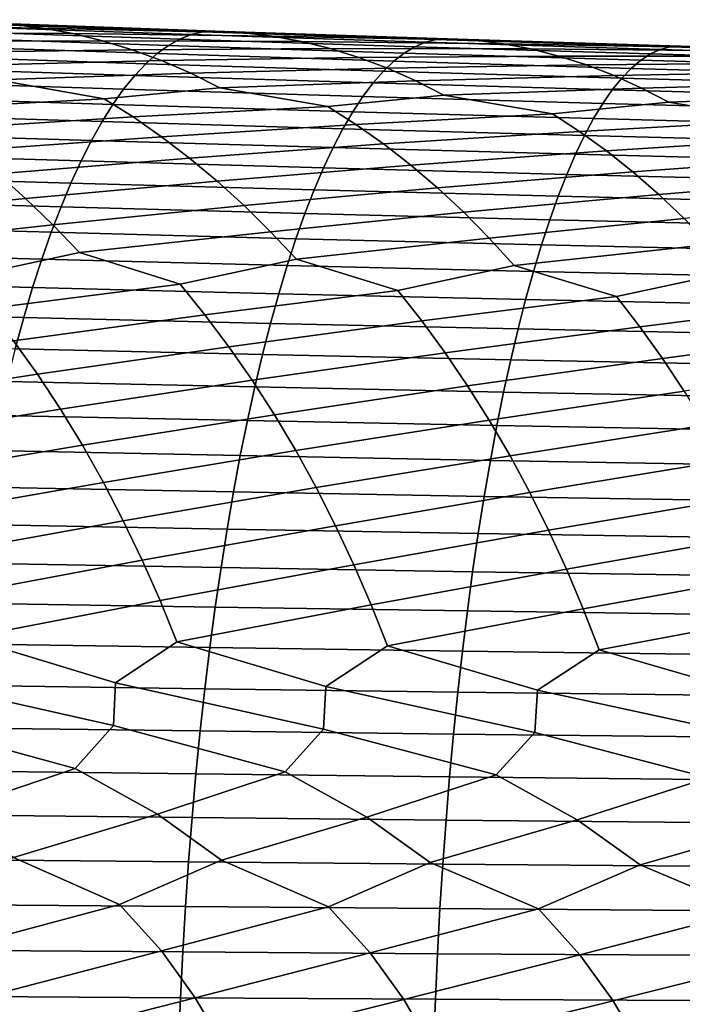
# Model space of a CAD drawing. Header units: metres. Extents: x -240 to 45, y -77 to 27.
# Tile 229 of 256: x -113.01 to -107.28, y 1.96 to 10.49. Entities that reach past the tile are written whole.
import ezdxf

# ---------------------------------------------------------------- set-up
doc = ezdxf.new("R2010")
doc.units = ezdxf.units.M
doc.layers.add('solid_102011X2', color=7, linetype='CONTINUOUS')

msp = doc.modelspace()

# ---------------------------------------------------------------- linework, layer by layer
at = {"layer": 'solid_102011X2'}
for points in [[(-114.524582, 10.442679, 364.437195), (-114.79026, 10.48989, 364.790039), (-113.06884, 10.447429, 365.693634), (-112.811165, 10.416913, 365.337097)], [(-114.25943, 10.37938, 364.086487), (-114.524582, 10.442679, 364.437195), (-112.811165, 10.416913, 365.337097), (-112.553589, 10.370311, 364.982147)], [(-111.527557, 10.361241, 367.359406), (-113.546181, 10.431386, 366.844635), (-113.652878, 10.391884, 367.240692), (-111.626755, 10.321998, 367.754547)], [(-111.428078, 10.384471, 366.963074), (-113.439163, 10.454766, 366.447418), (-113.546181, 10.431386, 366.844635), (-111.527557, 10.361241, 367.359406)], [(-111.322601, 10.391454, 366.567657), (-113.326126, 10.46178, 366.051178), (-113.439163, 10.454766, 366.447418), (-111.428078, 10.384471, 366.963074)], [(-113.06884, 10.447429, 365.693634), (-113.326126, 10.46178, 366.051178), (-111.322601, 10.391454, 366.567657)], [(-112.811165, 10.416913, 365.337097), (-113.06884, 10.447429, 365.693634), (-111.322601, 10.391454, 366.567657), (-111.073471, 10.377479, 366.208069)], [(-112.553589, 10.370311, 364.982147), (-112.811165, 10.416913, 365.337097), (-111.073471, 10.377479, 366.208069), (-110.823936, 10.347448, 365.849487)], [(-113.995193, 10.300104, 363.738434), (-114.25943, 10.37938, 364.086487), (-112.553589, 10.370311, 364.982147), (-112.296486, 10.30773, 364.629333)], [(-111.72551, 10.266811, 368.147888), (-113.759109, 10.33633, 367.634949), (-113.864685, 10.264799, 368.026764), (-111.823654, 10.195755, 368.538818)], [(-111.626755, 10.321998, 367.754547), (-113.652878, 10.391884, 367.240692), (-113.759109, 10.33633, 367.634949), (-111.72551, 10.266811, 368.147888)], [(-112.296486, 10.30773, 364.629333), (-112.553589, 10.370311, 364.982147), (-110.823936, 10.347448, 365.849487), (-110.574471, 10.30144, 365.492462)], [(-109.59285, 10.255635, 368.233276), (-111.626755, 10.321998, 367.754547), (-111.72551, 10.266811, 368.147888), (-109.684143, 10.200794, 368.625732)], [(-109.501152, 10.294635, 367.83905), (-111.527557, 10.361241, 367.359406), (-111.626755, 10.321998, 367.754547), (-109.59285, 10.255635, 368.233276)], [(-109.40918, 10.317725, 367.443634), (-111.428078, 10.384471, 366.963074), (-111.527557, 10.361241, 367.359406), (-109.501152, 10.294635, 367.83905)], [(-109.311256, 10.324682, 367.048981), (-111.322601, 10.391454, 366.567657), (-111.428078, 10.384471, 366.963074), (-109.40918, 10.317725, 367.443634)], [(-111.073471, 10.377479, 366.208069), (-111.322601, 10.391454, 366.567657), (-109.311256, 10.324682, 367.048981)], [(-110.823936, 10.347448, 365.849487), (-111.073471, 10.377479, 366.208069), (-109.311256, 10.324682, 367.048981), (-109.070297, 10.311079, 366.687378)], [(-110.574471, 10.30144, 365.492462), (-110.823936, 10.347448, 365.849487), (-109.070297, 10.311079, 366.687378), (-108.828926, 10.281526, 366.326721)], [(-107.292427, 10.261494, 367.49469), (-109.311256, 10.324682, 367.048981), (-109.40918, 10.317725, 367.443634), (-107.382805, 10.254558, 367.88855)], [(-109.070297, 10.311079, 366.687378), (-109.311256, 10.324682, 367.048981), (-107.292427, 10.261494, 367.49469)], [(-113.732246, 10.205005, 363.393646), (-113.995193, 10.300104, 363.738434), (-112.296486, 10.30773, 364.629333), (-112.040245, 10.229281, 364.279144)], [(-111.823654, 10.195755, 368.538818), (-113.864685, 10.264799, 368.026764), (-113.969452, 10.177402, 368.415588), (-111.921043, 10.108938, 368.926758)], [(-112.040245, 10.229281, 364.279144), (-112.296486, 10.30773, 364.629333), (-110.574471, 10.30144, 365.492462), (-110.325439, 10.239558, 365.137482)], [(-111.785233, 10.135115, 363.932159), (-112.040245, 10.229281, 364.279144), (-110.325439, 10.239558, 365.137482), (-110.077217, 10.161913, 364.785156)], [(-109.684143, 10.200794, 368.625732), (-111.72551, 10.266811, 368.147888), (-111.823654, 10.195755, 368.538818), (-109.774879, 10.130187, 369.015778)], [(-110.325439, 10.239558, 365.137482), (-110.574471, 10.30144, 365.492462), (-108.828926, 10.281526, 366.326721), (-108.587585, 10.236096, 365.96759)], [(-110.077217, 10.161913, 364.785156), (-110.325439, 10.239558, 365.137482), (-108.587585, 10.236096, 365.96759), (-108.346649, 10.174894, 365.610535)], [(-107.551491, 10.192826, 368.676422), (-109.59285, 10.255635, 368.233276), (-109.684143, 10.200794, 368.625732), (-107.635338, 10.138311, 369.067993)], [(-107.46727, 10.231598, 368.283081), (-109.501152, 10.294635, 367.83905), (-109.59285, 10.255635, 368.233276), (-107.551491, 10.192826, 368.676422)], [(-107.382805, 10.254558, 367.88855), (-109.40918, 10.317725, 367.443634), (-109.501152, 10.294635, 367.83905), (-107.46727, 10.231598, 368.283081)], [(-108.828926, 10.281526, 366.326721), (-109.070297, 10.311079, 366.687378), (-107.292427, 10.261494, 367.49469), (-107.059662, 10.248259, 367.131073)], [(-108.587585, 10.236096, 365.96759), (-108.828926, 10.281526, 366.326721), (-107.059662, 10.248259, 367.131073), (-106.826469, 10.219172, 366.768372)], [(-108.346649, 10.174894, 365.610535), (-108.587585, 10.236096, 365.96759), (-106.826469, 10.219172, 366.768372), (-106.593292, 10.174309, 366.407135)], [(-105.349289, 10.194998, 368.297424), (-107.382805, 10.254558, 367.88855), (-107.46727, 10.231598, 368.283081), (-105.426254, 10.17216, 368.691071)], [(-105.266441, 10.201917, 367.904327), (-107.292427, 10.261494, 367.49469), (-107.382805, 10.254558, 367.88855), (-105.349289, 10.194998, 368.297424)], [(-107.059662, 10.248259, 367.131073), (-107.292427, 10.261494, 367.49469), (-105.266441, 10.201917, 367.904327)], [(-111.921043, 10.108938, 368.926758), (-113.969452, 10.177402, 368.415588), (-114.07325, 10.074281, 368.800812), (-112.01754, 10.006505, 369.311066)], [(-113.471054, 10.094268, 363.052551), (-113.732246, 10.205005, 363.393646), (-112.040245, 10.229281, 364.279144), (-111.785233, 10.135115, 363.932159)], [(-109.774879, 10.130187, 369.015778), (-111.823654, 10.195755, 368.538818), (-111.921043, 10.108938, 368.926758), (-109.864914, 10.04392, 369.402802)], [(-111.531891, 10.025414, 363.588898), (-111.785233, 10.135115, 363.932159), (-110.077217, 10.161913, 364.785156), (-109.830154, 10.06865, 364.436035)], [(-109.830154, 10.06865, 364.436035), (-110.077217, 10.161913, 364.785156), (-108.346649, 10.174894, 365.610535), (-108.106468, 10.098026, 365.256042)], [(-107.635338, 10.138311, 369.067993), (-109.684143, 10.200794, 368.625732), (-109.774879, 10.130187, 369.015778), (-107.718674, 10.068125, 369.457153)], [(-108.106468, 10.098026, 365.256042), (-108.346649, 10.174894, 365.610535), (-106.593292, 10.174309, 366.407135), (-106.360474, 10.113767, 366.047943)], [(-105.502998, 10.133601, 369.083527), (-107.551491, 10.192826, 368.676422), (-107.635338, 10.138311, 369.067993), (-105.579407, 10.079391, 369.474182)], [(-105.426254, 10.17216, 368.691071), (-107.46727, 10.231598, 368.283081), (-107.551491, 10.192826, 368.676422), (-105.502998, 10.133601, 369.083527)], [(-112.01754, 10.006505, 369.311066), (-114.07325, 10.074281, 368.800812), (-114.175911, 9.955585, 369.181793), (-112.112984, 9.888601, 369.691193)], [(-113.212158, 9.968084, 362.715698), (-113.471054, 10.094268, 363.052551), (-111.785233, 10.135115, 363.932159), (-111.531891, 10.025414, 363.588898)], [(-109.864914, 10.04392, 369.402802), (-111.921043, 10.108938, 368.926758), (-112.01754, 10.006505, 369.311066), (-109.954124, 9.942137, 369.786255)], [(-111.280769, 9.900366, 363.249847), (-111.531891, 10.025414, 363.588898), (-109.830154, 10.06865, 364.436035), (-109.584694, 9.959949, 364.090576)], [(-107.718674, 10.068125, 369.457153), (-109.774879, 10.130187, 369.015778), (-109.864914, 10.04392, 369.402802), (-107.801361, 9.982377, 369.843292)], [(-109.584694, 9.959949, 364.090576), (-109.830154, 10.06865, 364.436035), (-108.106468, 10.098026, 365.256042), (-107.867386, 10.005636, 364.904724)], [(-107.867386, 10.005636, 364.904724), (-108.106468, 10.098026, 365.256042), (-106.360474, 10.113767, 366.047943), (-106.128357, 10.03765, 365.691345)], [(-105.655342, 10.009601, 369.862457), (-107.718674, 10.068125, 369.457153), (-107.801361, 9.982377, 369.843292), (-105.730698, 9.924339, 370.247742)], [(-105.579407, 10.079391, 369.474182), (-107.635338, 10.138311, 369.067993), (-107.718674, 10.068125, 369.457153), (-105.655342, 10.009601, 369.862457)], [(-112.282074, 9.802983, 362.574097), (-113.212158, 9.968084, 362.715698), (-111.531891, 10.025414, 363.588898), (-111.280769, 9.900366, 363.249847)], [(-109.954124, 9.942137, 369.786255), (-112.01754, 10.006505, 369.311066), (-112.112984, 9.888601, 369.691193), (-110.042358, 9.824984, 370.165497)], [(-107.801361, 9.982377, 369.843292), (-109.864914, 10.04392, 369.402802), (-109.954124, 9.942137, 369.786255), (-107.883301, 9.881207, 370.225861)], [(-109.341354, 9.835996, 363.749298), (-109.584694, 9.959949, 364.090576), (-107.867386, 10.005636, 364.904724), (-107.629829, 9.8979, 364.557098)], [(-105.730698, 9.924339, 370.247742), (-107.801361, 9.982377, 369.843292), (-107.883301, 9.881207, 370.225861), (-105.805359, 9.823746, 370.629456)], [(-107.629829, 9.8979, 364.557098), (-107.867386, 10.005636, 364.904724), (-106.128357, 10.03765, 365.691345), (-105.897285, 9.946101, 365.33786)], [(-112.112984, 9.888601, 369.691193), (-114.175911, 9.955585, 369.181793), (-114.27729, 9.821497, 369.557983), (-112.20723, 9.755409, 370.066528)], [(-113.952393, 9.7147, 361.691437), (-114.210442, 9.871967, 362.016907), (-113.212158, 9.968084, 362.715698), (-112.282074, 9.802983, 362.574097)], [(-112.031609, 9.647079, 362.246399), (-112.282074, 9.802983, 362.574097), (-111.280769, 9.900366, 363.249847), (-110.34539, 9.737318, 363.096527)], [(-110.34539, 9.737318, 363.096527), (-111.280769, 9.900366, 363.249847), (-109.584694, 9.959949, 364.090576), (-109.341354, 9.835996, 363.749298)], [(-107.883301, 9.881207, 370.225861), (-109.954124, 9.942137, 369.786255), (-110.042358, 9.824984, 370.165497), (-107.964333, 9.764762, 370.604248)], [(-108.400764, 9.674999, 363.583771), (-109.341354, 9.835996, 363.749298), (-107.629829, 9.8979, 364.557098), (-107.394302, 9.775, 364.213654)], [(-107.394302, 9.775, 364.213654), (-107.629829, 9.8979, 364.557098), (-105.897285, 9.946101, 365.33786), (-105.667656, 9.839293, 364.988037)], [(-112.20723, 9.755409, 370.066528), (-114.27729, 9.821497, 369.557983), (-114.37722, 9.672234, 369.928802), (-112.300125, 9.607144, 370.436493)], [(-110.042358, 9.824984, 370.165497), (-112.112984, 9.888601, 369.691193), (-112.20723, 9.755409, 370.066528), (-110.129486, 9.69264, 370.539978)], [(-110.102524, 9.582727, 362.766632), (-110.34539, 9.737318, 363.096527), (-109.341354, 9.835996, 363.749298), (-108.400764, 9.674999, 363.583771)], [(-107.964333, 9.764762, 370.604248), (-110.042358, 9.824984, 370.165497), (-110.129486, 9.69264, 370.539978), (-108.044357, 9.633221, 370.977875)], [(-105.805359, 9.823746, 370.629456), (-107.883301, 9.881207, 370.225861), (-107.964333, 9.764762, 370.604248), (-105.879211, 9.707966, 371.006989)], [(-106.448578, 9.616052, 364.03537), (-107.394302, 9.775, 364.213654), (-105.667656, 9.839293, 364.988037), (-105.439972, 9.717403, 364.642365)], [(-113.697906, 9.542654, 361.371704), (-113.952393, 9.7147, 361.691437), (-112.282074, 9.802983, 362.574097), (-112.031609, 9.647079, 362.246399)], [(-110.129486, 9.69264, 370.539978), (-112.20723, 9.755409, 370.066528), (-112.300125, 9.607144, 370.436493), (-110.21537, 9.545321, 370.909088)], [(-111.784569, 9.476491, 361.924438), (-112.031609, 9.647079, 362.246399), (-110.34539, 9.737318, 363.096527), (-110.102524, 9.582727, 362.766632)], [(-108.16552, 9.521669, 363.251648), (-108.400764, 9.674999, 363.583771), (-107.394302, 9.775, 364.213654), (-106.448578, 9.616052, 364.03537)], [(-105.879211, 9.707966, 371.006989), (-107.964333, 9.764762, 370.604248), (-108.044357, 9.633221, 370.977875), (-105.952126, 9.577179, 371.379761)], [(-112.300125, 9.607144, 370.436493), (-114.37722, 9.672234, 369.928802), (-114.47554, 9.508012, 370.293671), (-112.391533, 9.444022, 370.800507)], [(-113.447701, 9.356138, 361.058075), (-113.697906, 9.542654, 361.371704), (-112.031609, 9.647079, 362.246399), (-111.784569, 9.476491, 361.924438)], [(-108.044357, 9.633221, 370.977875), (-110.129486, 9.69264, 370.539978), (-110.21537, 9.545321, 370.909088), (-108.12323, 9.486795, 371.34613)], [(-109.862953, 9.41354, 362.442444), (-110.102524, 9.582727, 362.766632), (-108.400764, 9.674999, 363.583771), (-108.16552, 9.521669, 363.251648)], [(-110.21537, 9.545321, 370.909088), (-112.300125, 9.607144, 370.436493), (-112.391533, 9.444022, 370.800507), (-110.299873, 9.383242, 371.272278)], [(-111.541679, 9.291522, 361.608612), (-111.784569, 9.476491, 361.924438), (-110.102524, 9.582727, 362.766632), (-109.862953, 9.41354, 362.442444)], [(-107.933449, 9.353827, 362.925262), (-108.16552, 9.521669, 363.251648), (-106.448578, 9.616052, 364.03537), (-106.220978, 9.46393, 363.701019)], [(-105.952126, 9.577179, 371.379761), (-108.044357, 9.633221, 370.977875), (-108.12323, 9.486795, 371.34613), (-106.02401, 9.431595, 371.747192)], [(-112.391533, 9.444022, 370.800507), (-114.47554, 9.508012, 370.293671), (-114.572113, 9.329089, 370.652008), (-112.481308, 9.266298, 371.15802)], [(-113.20211, 9.155466, 360.751038), (-113.447701, 9.356138, 361.058075), (-111.784569, 9.476491, 361.924438), (-111.541679, 9.291522, 361.608612)], [(-108.12323, 9.486795, 371.34613), (-110.21537, 9.545321, 370.909088), (-110.299873, 9.383242, 371.272278), (-108.200844, 9.3257, 371.708496)], [(-109.627396, 9.230056, 362.12439), (-109.862953, 9.41354, 362.442444), (-108.16552, 9.521669, 363.251648), (-107.933449, 9.353827, 362.925262)], [(-106.02401, 9.431595, 371.747192), (-108.12323, 9.486795, 371.34613), (-108.200844, 9.3257, 371.708496), (-106.094734, 9.271426, 372.108704)], [(-110.299873, 9.383242, 371.272278), (-112.391533, 9.444022, 370.800507), (-112.481308, 9.266298, 371.15802), (-110.382866, 9.206655, 371.628967)], [(-111.303246, 9.092481, 361.299347), (-111.541679, 9.291522, 361.608612), (-109.862953, 9.41354, 362.442444), (-109.627396, 9.230056, 362.12439)], [(-108.200844, 9.3257, 371.708496), (-110.299873, 9.383242, 371.272278), (-110.382866, 9.206655, 371.628967), (-108.277069, 9.150187, 372.064362)], [(-107.705254, 9.171763, 362.60498), (-107.933449, 9.353827, 362.925262), (-106.220978, 9.46393, 363.701019), (-105.996437, 9.297374, 363.372375)], [(-112.481308, 9.266298, 371.15802), (-114.572113, 9.329089, 370.652008), (-114.666786, 9.135749, 371.003265), (-112.569321, 9.074253, 371.508453)], [(-109.396149, 9.032579, 361.812958), (-109.627396, 9.230056, 362.12439), (-107.933449, 9.353827, 362.925262), (-107.705254, 9.171763, 362.60498)], [(-106.094734, 9.271426, 372.108704), (-108.200844, 9.3257, 371.708496), (-108.277069, 9.150187, 372.064362), (-106.164192, 9.096924, 372.463776)], [(-107.481216, 8.975785, 362.291351), (-107.705254, 9.171763, 362.60498), (-105.996437, 9.297374, 363.372375), (-105.775635, 9.116671, 363.049896)], [(-112.961433, 8.940954, 360.45105), (-113.20211, 9.155466, 360.751038), (-111.541679, 9.291522, 361.608612), (-111.303246, 9.092481, 361.299347)], [(-110.382866, 9.206655, 371.628967), (-112.481308, 9.266298, 371.15802), (-112.569321, 9.074253, 371.508453), (-110.464233, 9.015839, 371.978607)], [(-111.069572, 8.879682, 360.997223), (-111.303246, 9.092481, 361.299347), (-109.627396, 9.230056, 362.12439), (-109.396149, 9.032579, 361.812958)], [(-114.602509, 8.775356, 359.580353), (-114.844696, 9.005219, 359.870667), (-113.20211, 9.155466, 360.751038), (-112.961433, 8.940954, 360.45105)], [(-112.569321, 9.074253, 371.508453), (-114.666786, 9.135749, 371.003265), (-114.759399, 8.928277, 371.346893), (-112.655418, 8.868173, 371.851318)], [(-108.277069, 9.150187, 372.064362), (-110.382866, 9.206655, 371.628967), (-110.464233, 9.015839, 371.978607), (-108.351799, 8.960533, 372.413208)], [(-109.169502, 8.821422, 361.508636), (-109.396149, 9.032579, 361.812958), (-107.705254, 9.171763, 362.60498), (-107.481216, 8.975785, 362.291351)], [(-106.164192, 9.096924, 372.463776), (-108.277069, 9.150187, 372.064362), (-108.351799, 8.960533, 372.413208), (-106.232292, 8.908364, 372.811829)], [(-112.726051, 8.712957, 360.1586), (-112.961433, 8.940954, 360.45105), (-111.303246, 9.092481, 361.299347), (-111.069572, 8.879682, 360.997223)], [(-110.464233, 9.015839, 371.978607), (-112.569321, 9.074253, 371.508453), (-112.655418, 8.868173, 371.851318), (-110.543831, 8.811078, 372.320679)], [(-107.26162, 8.766197, 361.984833), (-107.481216, 8.975785, 362.291351), (-105.775635, 9.116671, 363.049896), (-105.558838, 8.922122, 362.73407)], [(-110.841026, 8.653475, 360.702606), (-111.069572, 8.879682, 360.997223), (-109.396149, 9.032579, 361.812958), (-109.169502, 8.821422, 361.508636)], [(-108.351799, 8.960533, 372.413208), (-110.464233, 9.015839, 371.978607), (-110.543831, 8.811078, 372.320679), (-108.424904, 8.75702, 372.754486)], [(-108.947815, 8.59693, 361.211853), (-109.169502, 8.821422, 361.508636), (-107.481216, 8.975785, 362.291351), (-107.26162, 8.766197, 361.984833)], [(-106.232292, 8.908364, 372.811829), (-108.351799, 8.960533, 372.413208), (-108.424904, 8.75702, 372.754486), (-106.298912, 8.706028, 373.152313)], [(-112.655418, 8.868173, 371.851318), (-114.759399, 8.928277, 371.346893), (-114.849815, 8.706998, 371.682404), (-112.739471, 8.648378, 372.186035)], [(-114.36615, 8.532305, 359.298004), (-114.602509, 8.775356, 359.580353), (-112.961433, 8.940954, 360.45105), (-112.726051, 8.712957, 360.1586)], [(-112.49633, 8.471849, 359.874115), (-112.726051, 8.712957, 360.1586), (-111.069572, 8.879682, 360.997223), (-110.841026, 8.653475, 360.702606)], [(-110.543831, 8.811078, 372.320679), (-112.655418, 8.868173, 371.851318), (-112.739471, 8.648378, 372.186035), (-110.621536, 8.592692, 372.654633)], [(-110.61795, 8.414231, 360.415985), (-110.841026, 8.653475, 360.702606), (-109.169502, 8.821422, 361.508636), (-108.947815, 8.59693, 361.211853)], [(-108.424904, 8.75702, 372.754486), (-110.543831, 8.811078, 372.320679), (-110.621536, 8.592692, 372.654633), (-108.496277, 8.539967, 373.087677)], [(-112.739471, 8.648378, 372.186035), (-114.849815, 8.706998, 371.682404), (-114.937904, 8.47226, 372.009216), (-112.821365, 8.415216, 372.512115)], [(-113.499687, 8.256149, 359.224121), (-114.36615, 8.532305, 359.298004), (-112.726051, 8.712957, 360.1586), (-112.49633, 8.471849, 359.874115)], [(-108.731415, 8.359471, 360.923096), (-108.947815, 8.59693, 361.211853), (-107.26162, 8.766197, 361.984833), (-107.046814, 8.543344, 361.685913)], [(-106.298912, 8.706028, 373.152313), (-108.424904, 8.75702, 372.754486), (-108.496277, 8.539967, 373.087677), (-106.363953, 8.49023, 373.484741)], [(-110.621536, 8.592692, 372.654633), (-112.739471, 8.648378, 372.186035), (-112.821365, 8.415216, 372.512115), (-110.69725, 8.361025, 372.97995)], [(-111.623497, 8.198357, 359.789337), (-112.49633, 8.471849, 359.874115), (-110.841026, 8.653475, 360.702606), (-110.61795, 8.414231, 360.415985)], [(-108.496277, 8.539967, 373.087677), (-110.621536, 8.592692, 372.654633), (-110.69725, 8.361025, 372.97995), (-108.565811, 8.309714, 373.412262)], [(-109.738823, 8.143353, 360.319794), (-110.61795, 8.414231, 360.415985), (-108.947815, 8.59693, 361.211853), (-108.731415, 8.359471, 360.923096)], [(-107.846069, 8.091159, 360.814941), (-108.731415, 8.359471, 360.923096), (-107.046814, 8.543344, 361.685913), (-106.83712, 8.307589, 361.39502)], [(-106.363953, 8.49023, 373.484741), (-108.496277, 8.539967, 373.087677), (-108.565811, 8.309714, 373.412262), (-106.427322, 8.261309, 373.808594)], [(-112.821365, 8.415216, 372.512115), (-114.937904, 8.47226, 372.009216), (-115.023521, 8.224415, 372.326874), (-112.900963, 8.169035, 372.82901)], [(-113.27916, 7.988645, 358.957855), (-113.499687, 8.256149, 359.224121), (-112.49633, 8.471849, 359.874115), (-111.623497, 8.198357, 359.789337)], [(-110.69725, 8.361025, 372.97995), (-112.821365, 8.415216, 372.512115), (-112.900963, 8.169035, 372.82901), (-110.770828, 8.116424, 373.296112)], [(-111.409248, 7.932921, 359.521027), (-111.623497, 8.198357, 359.789337), (-110.61795, 8.414231, 360.415985), (-109.738823, 8.143353, 360.319794)], [(-108.565811, 8.309714, 373.412262), (-110.69725, 8.361025, 372.97995), (-110.770828, 8.116424, 373.296112), (-108.633392, 8.066607, 373.727722)], [(-109.530869, 7.879896, 360.049408), (-109.738823, 8.143353, 360.319794), (-108.731415, 8.359471, 360.923096), (-107.846069, 8.091159, 360.814941)], [(-106.427322, 8.261309, 373.808594), (-108.565811, 8.309714, 373.412262), (-108.633392, 8.066607, 373.727722), (-106.488907, 8.01961, 374.123322)], [(-107.64444, 7.82959, 360.542511), (-107.846069, 8.091159, 360.814941), (-106.83712, 8.307589, 361.39502), (-105.945656, 8.041794, 361.274353)], [(-112.900963, 8.169035, 372.82901), (-115.023521, 8.224415, 372.326874), (-115.106537, 7.963849, 372.634857), (-112.978134, 7.91022, 373.136292)], [(-113.065651, 7.709201, 358.700684), (-113.27916, 7.988645, 358.957855), (-111.623497, 8.198357, 359.789337), (-111.409248, 7.932921, 359.521027)], [(-110.770828, 8.116424, 373.296112), (-112.900963, 8.169035, 372.82901), (-112.978134, 7.91022, 373.136292), (-110.842178, 7.85927, 373.602692)], [(-111.201805, 7.655611, 359.261841), (-111.409248, 7.932921, 359.521027), (-109.738823, 8.143353, 360.319794), (-109.530869, 7.879896, 360.049408)], [(-108.633392, 8.066607, 373.727722), (-110.770828, 8.116424, 373.296112), (-110.842178, 7.85927, 373.602692), (-108.698929, 7.811025, 374.033569)], [(-109.329521, 7.604626, 359.788239), (-109.530869, 7.879896, 360.049408), (-107.846069, 8.091159, 360.814941), (-107.64444, 7.82959, 360.542511)], [(-106.488907, 8.01961, 374.123322), (-108.633392, 8.066607, 373.727722), (-108.698929, 7.811025, 374.033569), (-106.54863, 7.76551, 374.428467)], [(-107.449203, 7.556266, 360.279327), (-107.64444, 7.82959, 360.542511), (-105.945656, 8.041794, 361.274353), (-105.750381, 7.782023, 360.999878)], [(-112.978134, 7.91022, 373.136292), (-115.106537, 7.963849, 372.634857), (-115.186821, 7.69097, 372.932709), (-113.052765, 7.639175, 373.433441)], [(-112.859489, 7.418246, 358.453003), (-113.065651, 7.709201, 358.700684), (-111.409248, 7.932921, 359.521027), (-111.201805, 7.655611, 359.261841)], [(-110.842178, 7.85927, 373.602692), (-112.978134, 7.91022, 373.136292), (-113.052765, 7.639175, 373.433441), (-110.911179, 7.589966, 373.89917)], [(-111.001488, 7.366851, 359.012207), (-111.201805, 7.655611, 359.261841), (-109.530869, 7.879896, 360.049408), (-109.329521, 7.604626, 359.788239)], [(-108.698929, 7.811025, 374.033569), (-110.842178, 7.85927, 373.602692), (-110.911179, 7.589966, 373.89917), (-108.762299, 7.543368, 374.329346)], [(-109.135071, 7.317964, 359.536621), (-109.329521, 7.604626, 359.788239), (-107.64444, 7.82959, 360.542511), (-107.449203, 7.556266, 360.279327)], [(-106.54863, 7.76551, 374.428467), (-108.698929, 7.811025, 374.033569), (-108.762299, 7.543368, 374.329346), (-106.606377, 7.499405, 374.723602)], [(-107.260651, 7.271604, 360.025757), (-107.449203, 7.556266, 360.279327), (-105.750381, 7.782023, 360.999878), (-105.561287, 7.510549, 360.73468)], [(-114.504555, 7.16777, 357.623566), (-114.708664, 7.472131, 357.859497), (-113.065651, 7.709201, 358.700684), (-112.859489, 7.418246, 358.453003)], [(-110.911179, 7.589966, 373.89917), (-113.052765, 7.639175, 373.433441), (-113.124741, 7.35631, 373.720001), (-110.977715, 7.308919, 374.185059)], [(-112.66098, 7.116239, 358.215149), (-112.859489, 7.418246, 358.453003), (-111.201805, 7.655611, 359.261841), (-111.001488, 7.366851, 359.012207)], [(-110.808601, 7.067097, 358.772461), (-111.001488, 7.366851, 359.012207), (-109.329521, 7.604626, 359.788239), (-109.135071, 7.317964, 359.536621)], [(-108.762299, 7.543368, 374.329346), (-110.911179, 7.589966, 373.89917), (-110.977715, 7.308919, 374.185059), (-108.82341, 7.26404, 374.614624)], [(-108.947823, 7.020362, 359.294952), (-109.135071, 7.317964, 359.536621), (-107.449203, 7.556266, 360.279327), (-107.260651, 7.271604, 360.025757)], [(-106.606377, 7.499405, 374.723602), (-108.762299, 7.543368, 374.329346), (-108.82341, 7.26404, 374.614624), (-106.662064, 7.221699, 375.008179)], [(-114.308655, 6.852771, 357.397736), (-114.504555, 7.16777, 357.623566), (-112.859489, 7.418246, 358.453003), (-112.66098, 7.116239, 358.215149)], [(-110.977715, 7.308919, 374.185059), (-113.124741, 7.35631, 373.720001), (-113.193947, 7.062067, 373.995544), (-111.041702, 7.016566, 374.459961)], [(-112.470444, 6.803651, 357.987518), (-112.66098, 7.116239, 358.215149), (-111.001488, 7.366851, 359.012207), (-110.808601, 7.067097, 358.772461)], [(-108.82341, 7.26404, 374.614624), (-110.977715, 7.308919, 374.185059), (-111.041702, 7.016566, 374.459961), (-108.882172, 6.973478, 374.888885)], [(-110.623444, 6.756817, 358.542969), (-110.808601, 7.067097, 358.772461), (-109.135071, 7.317964, 359.536621), (-108.947823, 7.020362, 359.294952)], [(-108.768066, 6.712285, 359.063599), (-108.947823, 7.020362, 359.294952), (-107.260651, 7.271604, 360.025757), (-107.079063, 6.976051, 359.782196)], [(-106.662064, 7.221699, 375.008179), (-108.82341, 7.26404, 374.614624), (-108.882172, 6.973478, 374.888885), (-106.715622, 6.932825, 375.28183)], [(-114.121719, 6.527623, 357.182251), (-114.308655, 6.852771, 357.397736), (-112.66098, 7.116239, 358.215149), (-112.470444, 6.803651, 357.987518)], [(-111.041702, 7.016566, 374.459961), (-113.193947, 7.062067, 373.995544), (-113.260292, 6.756904, 374.259644), (-111.103035, 6.713366, 374.72345)], [(-112.288628, 6.480968, 357.770233), (-112.470444, 6.803651, 357.987518), (-110.808601, 7.067097, 358.772461), (-110.623444, 6.756817, 358.542969)], [(-108.882172, 6.973478, 374.888885), (-111.041702, 7.016566, 374.459961), (-111.103035, 6.713366, 374.72345), (-108.938507, 6.672134, 375.151764)], [(-110.446762, 6.436491, 358.323914), (-110.623444, 6.756817, 358.542969), (-108.947823, 7.020362, 359.294952), (-108.768066, 6.712285, 359.063599)], [(-106.715622, 6.932825, 375.28183), (-108.882172, 6.973478, 374.888885), (-108.938507, 6.672134, 375.151764), (-106.766953, 6.633232, 375.544098)], [(-108.596542, 6.394207, 358.842804), (-108.768066, 6.712285, 359.063599), (-107.079063, 6.976051, 359.782196), (-106.904739, 6.67007, 359.548981)], [(-113.944397, 6.192836, 356.977264), (-114.121719, 6.527623, 357.182251), (-112.470444, 6.803651, 357.987518), (-112.288628, 6.480968, 357.770233)], [(-111.103035, 6.713366, 374.72345), (-113.260292, 6.756904, 374.259644), (-113.323647, 6.441284, 374.511902), (-111.161598, 6.399776, 374.975098)], [(-112.116165, 6.148696, 357.563568), (-112.288628, 6.480968, 357.770233), (-110.623444, 6.756817, 358.542969), (-110.446762, 6.436491, 358.323914)], [(-108.938507, 6.672134, 375.151764), (-111.103035, 6.713366, 374.72345), (-111.161598, 6.399776, 374.975098), (-108.992302, 6.360466, 375.402832)], [(-110.279182, 6.106622, 358.11554), (-110.446762, 6.436491, 358.323914), (-108.768066, 6.712285, 359.063599), (-108.596542, 6.394207, 358.842804)], [(-106.766953, 6.633232, 375.544098), (-108.938507, 6.672134, 375.151764), (-108.992302, 6.360466, 375.402832), (-106.815979, 6.323376, 375.794586)], [(-108.433861, 6.06663, 358.632721), (-108.596542, 6.394207, 358.842804), (-106.904739, 6.67007, 359.548981), (-106.738396, 6.354132, 359.326385)], [(-113.77626, 5.848905, 356.783295), (-113.944397, 6.192836, 356.977264), (-112.288628, 6.480968, 357.770233), (-112.116165, 6.148696, 357.563568)], [(-111.161598, 6.399776, 374.975098), (-113.323647, 6.441284, 374.511902), (-113.383919, 6.115699, 374.751862), (-111.217331, 6.076286, 375.214539)], [(-111.952629, 5.807325, 357.367981), (-112.116165, 6.148696, 357.563568), (-110.446762, 6.436491, 358.323914), (-110.279182, 6.106622, 358.11554)], [(-108.992302, 6.360466, 375.402832), (-111.161598, 6.399776, 374.975098), (-111.217331, 6.076286, 375.214539), (-109.04348, 6.038959, 375.641724)], [(-110.12027, 5.767698, 357.918365), (-110.279182, 6.106622, 358.11554), (-108.596542, 6.394207, 358.842804), (-108.433861, 6.06663, 358.632721)], [(-106.815979, 6.323376, 375.794586), (-108.992302, 6.360466, 375.402832), (-109.04348, 6.038959, 375.641724), (-106.862617, 6.003739, 376.032928)], [(-108.279587, 5.730038, 358.433929), (-108.433861, 6.06663, 358.632721), (-106.738396, 6.354132, 359.326385), (-106.580635, 6.028733, 359.114624)], [(-113.617569, 5.496342, 356.600677), (-113.77626, 5.848905, 356.783295), (-112.116165, 6.148696, 357.563568), (-111.952629, 5.807325, 357.367981)], [(-111.217331, 6.076286, 375.214539), (-113.383919, 6.115699, 374.751862), (-113.441032, 5.780657, 374.979248), (-111.270126, 5.7434, 375.441376)], [(-111.798279, 5.457367, 357.183807), (-111.952629, 5.807325, 357.367981), (-110.279182, 6.106622, 358.11554), (-110.12027, 5.767698, 357.918365)], [(-109.04348, 6.038959, 375.641724), (-111.217331, 6.076286, 375.214539), (-111.270126, 5.7434, 375.441376), (-109.09198, 5.708115, 375.868011)], [(-109.970268, 5.420227, 357.732666), (-110.12027, 5.767698, 357.918365), (-108.433861, 6.06663, 358.632721), (-108.279587, 5.730038, 358.433929)], [(-106.862617, 6.003739, 376.032928), (-109.04348, 6.038959, 375.641724), (-109.09198, 5.708115, 375.868011), (-106.906815, 5.67482, 376.258728)], [(-108.133965, 5.384935, 358.246674), (-108.279587, 5.730038, 358.433929), (-106.580635, 6.028733, 359.114624), (-106.43103, 5.694356, 358.914215)], [(-113.468567, 5.135685, 356.429626), (-113.617569, 5.496342, 356.600677), (-111.952629, 5.807325, 357.367981), (-111.798279, 5.457367, 357.183807)], [(-111.270126, 5.7434, 375.441376), (-113.441032, 5.780657, 374.979248), (-113.494888, 5.436667, 375.193604), (-111.319916, 5.401625, 375.655273)], [(-111.653343, 5.099354, 357.011322), (-111.798279, 5.457367, 357.183807), (-110.12027, 5.767698, 357.918365), (-109.970268, 5.420227, 357.732666)], [(-109.09198, 5.708115, 375.868011), (-111.270126, 5.7434, 375.441376), (-111.319916, 5.401625, 375.655273), (-109.137711, 5.368436, 376.081421)], [(-109.829414, 5.064738, 357.558685), (-109.970268, 5.420227, 357.732666), (-108.279587, 5.730038, 358.433929), (-108.133965, 5.384935, 358.246674)], [(-106.906815, 5.67482, 376.258728), (-109.09198, 5.708115, 375.868011), (-109.137711, 5.368436, 376.081421), (-106.948486, 5.33712, 376.471619)], [(-107.997208, 5.031849, 358.071259), (-108.133965, 5.384935, 358.246674), (-106.43103, 5.694356, 358.914215), (-106.289795, 5.351504, 358.725433)], [(-111.319916, 5.401625, 375.655273), (-113.494888, 5.436667, 375.193604), (-113.545395, 5.084267, 375.394684), (-111.366615, 5.051494, 375.855865)], [(-111.798279, 5.457367, 357.183807), (-111.653343, 5.099354, 357.011322), (-112.18457, 4.746005, 356.641479), (-113.468567, 5.135685, 356.429626)], [(-109.970268, 5.420227, 357.732666), (-109.829414, 5.064738, 357.558685), (-110.362228, 4.713267, 357.201752), (-111.653343, 5.099354, 357.011322)], [(-109.137711, 5.368436, 376.081421), (-111.319916, 5.401625, 375.655273), (-111.366615, 5.051494, 375.855865), (-109.180595, 5.020453, 376.281555)], [(-108.133965, 5.384935, 358.246674), (-107.997208, 5.031849, 358.071259), (-108.531425, 4.682137, 357.727173), (-109.829414, 5.064738, 357.558685)], [(-106.948486, 5.33712, 376.471619), (-109.137711, 5.368436, 376.081421), (-109.180595, 5.020453, 376.281555), (-106.987572, 4.991163, 376.671295)], [(-106.289795, 5.351504, 358.725433), (-106.157158, 5.000699, 358.548553), (-106.692596, 4.652627, 358.217285), (-107.997208, 5.031849, 358.071259)], [(-113.468567, 5.135685, 356.429626), (-112.18457, 4.746005, 356.641479), (-112.201141, 4.374964, 356.447845), (-113.998016, 4.780342, 356.046875)], [(-111.366615, 5.051494, 375.855865), (-113.545395, 5.084267, 375.394684), (-113.592491, 4.724003, 375.582153), (-111.410149, 4.69355, 376.042908)], [(-111.653343, 5.099354, 357.011322), (-110.362228, 4.713267, 357.201752), (-110.381859, 4.344732, 357.009918), (-112.18457, 4.746005, 356.641479)], [(-109.180595, 5.020453, 376.281555), (-111.366615, 5.051494, 375.855865), (-111.410149, 4.69355, 376.042908), (-109.220581, 4.664707, 376.46817)], [(-109.829414, 5.064738, 357.558685), (-108.531425, 4.682137, 357.727173), (-108.554085, 4.315983, 357.53714), (-110.362228, 4.713267, 357.201752)], [(-106.987572, 4.991163, 376.671295), (-109.180595, 5.020453, 376.281555), (-109.220581, 4.664707, 376.46817), (-107.02401, 4.637489, 376.857483)], [(-107.997208, 5.031849, 358.071259), (-106.692596, 4.652627, 358.217285), (-106.718254, 4.288729, 358.029022), (-108.531425, 4.682137, 357.727173)], [(-112.531563, 4.001855, 356.168427), (-114.011505, 4.406669, 355.85144), (-113.998016, 4.780342, 356.046875), (-112.201141, 4.374964, 356.447845)], [(-111.410149, 4.69355, 376.042908), (-113.592491, 4.724003, 375.582153), (-113.636078, 4.356426, 375.755707), (-111.450447, 4.328341, 376.216034)], [(-110.714081, 3.973919, 356.738922), (-112.201141, 4.374964, 356.447845), (-112.18457, 4.746005, 356.641479), (-110.381859, 4.344732, 357.009918)], [(-109.220581, 4.664707, 376.46817), (-111.410149, 4.69355, 376.042908), (-111.450447, 4.328341, 376.216034), (-109.257599, 4.30174, 376.6409)], [(-108.887978, 3.94734, 357.274567), (-110.381859, 4.344732, 357.009918), (-110.362228, 4.713267, 357.201752), (-108.554085, 4.315983, 357.53714)], [(-107.02401, 4.637489, 376.857483), (-109.220581, 4.664707, 376.46817), (-109.257599, 4.30174, 376.6409), (-107.057747, 4.276638, 377.029816)], [(-107.053696, 3.922128, 357.774841), (-108.554085, 4.315983, 357.53714), (-108.531425, 4.682137, 357.727173), (-106.718254, 4.288729, 358.029022)], [(-113.624115, 3.632586, 355.64859), (-114.339996, 4.031141, 355.563599), (-114.011505, 4.406669, 355.85144), (-112.531563, 4.001855, 356.168427)], [(-111.450447, 4.328341, 376.216034), (-113.636078, 4.356426, 375.755707), (-113.676117, 3.982109, 375.91507), (-111.487465, 3.956436, 376.375061)], [(-111.820366, 3.606652, 356.239349), (-112.531563, 4.001855, 356.168427), (-112.201141, 4.374964, 356.447845), (-110.714081, 3.973919, 356.738922)], [(-109.257599, 4.30174, 376.6409), (-111.450447, 4.328341, 376.216034), (-111.487465, 3.956436, 376.375061), (-109.291595, 3.932119, 376.79953)], [(-110.007767, 3.581933, 356.795746), (-110.714081, 3.973919, 356.738922), (-110.381859, 4.344732, 357.009918), (-108.887978, 3.94734, 357.274567)], [(-107.057747, 4.276638, 377.029816), (-109.257599, 4.30174, 376.6409), (-109.291595, 3.932119, 376.79953), (-107.088722, 3.909172, 377.18808)], [(-108.186752, 3.558436, 357.317291), (-108.887978, 3.94734, 357.274567), (-108.554085, 4.315983, 357.53714), (-107.053696, 3.922128, 357.774841)], [(-111.487465, 3.956436, 376.375061), (-113.676117, 3.982109, 375.91507), (-113.71254, 3.601633, 376.060028), (-111.521133, 3.578411, 376.519653)], [(-113.067192, 3.232718, 355.69281), (-113.624115, 3.632586, 355.64859), (-112.531563, 4.001855, 356.168427), (-111.820366, 3.606652, 356.239349)], [(-111.267433, 3.209953, 356.272705), (-111.820366, 3.606652, 356.239349), (-110.714081, 3.973919, 356.738922), (-110.007767, 3.581933, 356.795746)], [(-109.291595, 3.932119, 376.79953), (-111.487465, 3.956436, 376.375061), (-111.521133, 3.578411, 376.519653), (-109.322517, 3.556416, 376.943817)], [(-109.458977, 3.188269, 356.818298), (-110.007767, 3.581933, 356.795746), (-108.887978, 3.94734, 357.274567), (-108.186752, 3.558436, 357.317291)], [(-107.088722, 3.909172, 377.18808), (-109.291595, 3.932119, 376.79953), (-109.322517, 3.556416, 376.943817), (-107.116905, 3.53566, 377.332031)], [(-107.642265, 3.167673, 357.32901), (-108.186752, 3.558436, 357.317291), (-107.053696, 3.922128, 357.774841), (-106.357758, 3.536171, 357.803528)], [(-111.521133, 3.578411, 376.519653), (-113.71254, 3.601633, 376.060028), (-113.745262, 3.21558, 376.190308), (-111.551392, 3.194847, 376.649658)], [(-112.150078, 2.825519, 355.86795), (-113.067192, 3.232718, 355.69281), (-111.820366, 3.606652, 356.239349), (-111.267433, 3.209953, 356.272705)], [(-109.322517, 3.556416, 376.943817), (-111.521133, 3.578411, 376.519653), (-111.551392, 3.194847, 376.649658), (-109.350311, 3.175208, 377.073517)], [(-110.340813, 2.805941, 356.433502), (-111.267433, 3.209953, 356.272705), (-110.007767, 3.581933, 356.795746), (-109.458977, 3.188269, 356.818298)], [(-108.522987, 2.787321, 356.964172), (-109.458977, 3.188269, 356.818298), (-108.186752, 3.558436, 357.317291), (-107.642265, 3.167673, 357.32901)], [(-107.116905, 3.53566, 377.332031), (-109.322517, 3.556416, 376.943817), (-109.350311, 3.175208, 377.073517), (-107.142235, 3.156676, 377.461426)], [(-106.697052, 2.769667, 357.459503), (-107.642265, 3.167673, 357.32901), (-106.357758, 3.536171, 357.803528), (-105.817741, 3.148172, 357.804474)], [(-113.582863, 2.439549, 355.283813), (-113.950363, 2.846051, 355.268066), (-113.067192, 3.232718, 355.69281), (-112.150078, 2.825519, 355.86795)], [(-111.551392, 3.194847, 376.649658), (-113.745262, 3.21558, 376.190308), (-113.774261, 2.824552, 376.305756), (-111.578201, 2.806339, 376.764832)], [(-111.785439, 2.422105, 355.876648), (-112.150078, 2.825519, 355.86795), (-111.267433, 3.209953, 356.272705), (-110.340813, 2.805941, 356.433502)], [(-109.350311, 3.175208, 377.073517), (-111.551392, 3.194847, 376.649658), (-111.578201, 2.806339, 376.764832), (-109.374931, 2.789088, 377.188416)], [(-109.979126, 2.405477, 356.43515), (-110.340813, 2.805941, 356.433502), (-109.458977, 3.188269, 356.818298), (-108.522987, 2.787321, 356.964172)], [(-107.142235, 3.156676, 377.461426), (-109.350311, 3.175208, 377.073517), (-109.374931, 2.789088, 377.188416), (-107.164673, 2.772808, 377.57608)], [(-108.16436, 2.389671, 356.958801), (-108.522987, 2.787321, 356.964172), (-107.642265, 3.167673, 357.32901), (-106.697052, 2.769667, 357.459503)], [(-111.578201, 2.806339, 376.764832), (-113.774261, 2.824552, 376.305756), (-113.799492, 2.429155, 376.406189), (-111.601524, 2.413491, 376.865021)], [(-113.28788, 2.030982, 355.290924), (-113.582863, 2.439549, 355.283813), (-112.150078, 2.825519, 355.86795), (-111.785439, 2.422105, 355.876648)], [(-111.492836, 2.016563, 355.878143), (-111.785439, 2.422105, 355.876648), (-110.340813, 2.805941, 356.433502), (-109.979126, 2.405477, 356.43515)], [(-109.374931, 2.789088, 377.188416), (-111.578201, 2.806339, 376.764832), (-111.601524, 2.413491, 376.865021), (-109.396355, 2.398654, 377.288391)], [(-109.688988, 2.002823, 356.431), (-109.979126, 2.405477, 356.43515), (-108.522987, 2.787321, 356.964172), (-108.16436, 2.389671, 356.958801)], [(-107.164673, 2.772808, 377.57608), (-109.374931, 2.789088, 377.188416), (-109.396355, 2.398654, 377.288391), (-107.184196, 2.384653, 377.675781)], [(-107.876762, 1.989767, 356.949036), (-108.16436, 2.389671, 356.958801), (-106.697052, 2.769667, 357.459503), (-106.341591, 2.374693, 357.447083)], [(-111.601524, 2.413491, 376.865021), (-113.799492, 2.429155, 376.406189), (-113.8209, 2.029997, 376.491425), (-111.621315, 2.016907, 376.950043)], [(-113.047768, 1.62052, 355.295898), (-113.28788, 2.030982, 355.290924), (-111.785439, 2.422105, 355.876648), (-111.492836, 2.016563, 355.878143)], [(-109.396355, 2.398654, 377.288391), (-111.601524, 2.413491, 376.865021), (-111.621315, 2.016907, 376.950043), (-109.414536, 2.004507, 377.373199)], [(-111.254677, 1.609081, 355.87854), (-111.492836, 2.016563, 355.878143), (-109.979126, 2.405477, 356.43515), (-109.688988, 2.002823, 356.431)], [(-109.452843, 1.598185, 356.426819), (-109.688988, 2.002823, 356.431), (-108.16436, 2.389671, 356.958801), (-107.876762, 1.989767, 356.949036)], [(-107.184196, 2.384653, 377.675781), (-109.396355, 2.398654, 377.288391), (-109.414536, 2.004507, 377.373199), (-107.200768, 1.992806, 377.760437)], [(-107.642708, 1.587835, 356.940277), (-107.876762, 1.989767, 356.949036), (-106.341591, 2.374693, 357.447083), (-106.056618, 1.9774, 357.431732)], [(-111.621315, 2.016907, 376.950043), (-113.8209, 2.029997, 376.491425), (-113.83847, 1.627698, 376.56131), (-111.637558, 1.617201, 377.019806)], [(-112.39267, 1.206267, 355.45462), (-113.047768, 1.62052, 355.295898), (-111.492836, 2.016563, 355.878143), (-111.254677, 1.609081, 355.87854)], [(-109.414536, 2.004507, 377.373199), (-111.621315, 2.016907, 376.950043), (-111.637558, 1.617201, 377.019806), (-109.429451, 1.607259, 377.44281)], [(-110.588158, 1.197834, 356.028015), (-111.254677, 1.609081, 355.87854), (-109.688988, 2.002823, 356.431), (-109.452843, 1.598185, 356.426819)], [(-108.774971, 1.18981, 356.566498), (-109.452843, 1.598185, 356.426819), (-107.876762, 1.989767, 356.949036), (-107.642708, 1.587835, 356.940277)], [(-107.200768, 1.992806, 377.760437), (-109.414536, 2.004507, 377.373199), (-109.429451, 1.607259, 377.44281), (-107.214355, 1.597876, 377.829865)], [(-106.95356, 1.182198, 357.069641), (-107.642708, 1.587835, 356.940277), (-106.056618, 1.9774, 357.431732), (-105.824715, 1.578034, 357.418427)]]:
    msp.add_3dface(points, dxfattribs=at)

doc.saveas('drawing.dxf')
